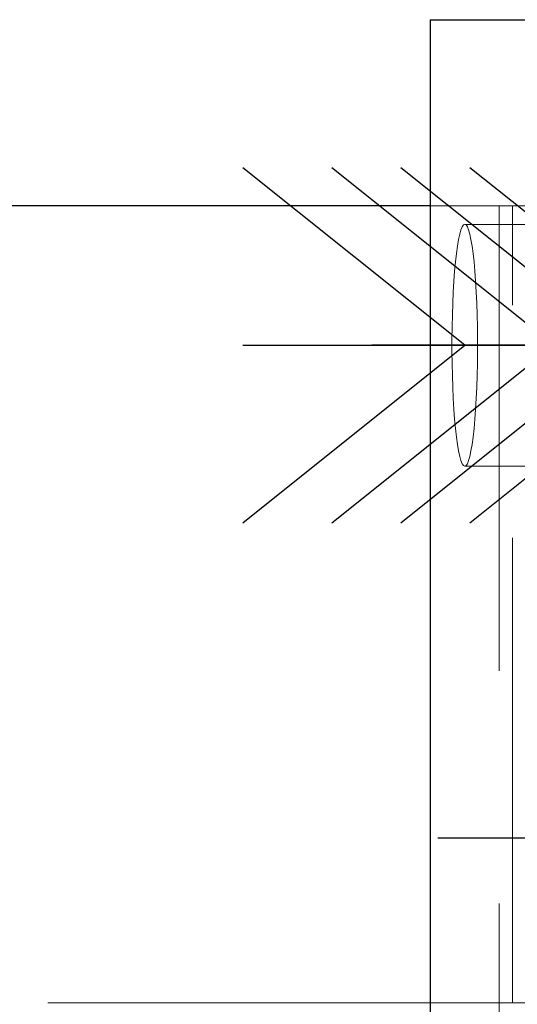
# Model space of a CAD drawing. Header units: millimetres. Extents: x 3526 to 4380, y 11541 to 12002.
# Tile 34 of 127: x 3863.15 to 3865.82, y 11730.68 to 11735.98. Entities that reach past the tile are written whole.
import ezdxf

# ---------------------------------------------------------------- set-up
doc = ezdxf.new("R2010")
doc.units = ezdxf.units.MM
doc.header["$LTSCALE"] = 10
doc.linetypes.add('HIDDEN', pattern=[0.375, 0.25, -0.125])
doc.linetypes.add('MITTE', pattern=[2, 1.25, -0.25, 0.25, -0.25])
for name, color, linetype in [('PS_BOLT', 4, 'Continuous'), ('PS_MID', 5, 'MITTE'), ('PS_SHAPE', 3, 'Continuous')]:
    doc.layers.add(name, color=color, linetype=linetype)
doc.layers.add('PS_Hidden', color=2, linetype='HIDDEN', lineweight=9)
doc.layers.add('PS_SOLID', color=7, linetype='Continuous', lineweight=30)

# ---------------------------------------------------------------- blocks, each defined once
blk = doc.blocks.new('*X588')
at = {"color": 30, "linetype": 'Continuous'}
for p, q in [((3865.5411, 11734.2263), (3864.3479, 11735.1809)), ((3867.2066, 11734.2263), (3868.3999, 11735.1809)), ((3864.3479, 11733.2717), (3865.5411, 11734.2263)), ((3864.3479, 11734.2263), (3868.3999, 11734.2263)), ((3868.3999, 11733.2717), (3867.2066, 11734.2263))]:
    blk.add_line(p, q, dxfattribs=at)
blk = doc.blocks.new('*X591')
at = {"color": 30, "linetype": 'Continuous'}
for p, q in [((3866.3901, 11734.2263), (3865.1969, 11735.1809)), ((3868.0556, 11734.2263), (3869.2489, 11735.1809)), ((3865.1969, 11733.2717), (3866.3901, 11734.2263)), ((3865.1969, 11734.2263), (3869.2489, 11734.2263)), ((3869.2489, 11733.2717), (3868.0556, 11734.2263))]:
    blk.add_line(p, q, dxfattribs=at)
blk = doc.blocks.new('*X594')
at = {"color": 30, "linetype": 'Continuous'}
for p, q in [((3866.0186, 11734.2263), (3864.8254, 11735.1809)), ((3867.6842, 11734.2263), (3868.8774, 11735.1809)), ((3864.8254, 11733.2717), (3866.0186, 11734.2263)), ((3864.8254, 11734.2263), (3868.8774, 11734.2263)), ((3868.8774, 11733.2717), (3867.6842, 11734.2263))]:
    blk.add_line(p, q, dxfattribs=at)
blk = doc.blocks.new('*X595')
at = {"layer": 'PS_Hidden', "color": 2, "linetype": 'HIDDEN'}
for p, q in [((3865.7268, 11734.9763), (3865.3554, 11734.9763)), ((3865.7268, 11734.9763), (3865.7268, 11725.9763)), ((3865.7988, 11734.9763), (3865.7268, 11734.9763)), ((3867.7893, 11734.9763), (3865.7988, 11734.9763)), ((3865.7988, 11730.6913), (3865.7988, 11734.9763)), ((3865.5272, 11734.863), (3865.5204, 11734.8465)), ((3865.5341, 11734.873), (3865.5272, 11734.863)), ((3865.5411, 11734.8763), (3865.5341, 11734.873)), ((3865.5481, 11734.873), (3865.5411, 11734.8763)), ((3865.5411, 11734.8763), (3866.5354, 11734.8763)), ((3865.555, 11734.863), (3865.5481, 11734.873)), ((3865.5617, 11734.8465), (3865.555, 11734.863)), ((3865.5139, 11734.8236), (3865.5076, 11734.7946)), ((3865.5204, 11734.8465), (3865.5139, 11734.8236)), ((3865.5683, 11734.8236), (3865.5617, 11734.8465)), ((3865.5746, 11734.7946), (3865.5683, 11734.8236)), ((3865.5017, 11734.7598), (3865.4962, 11734.7195)), ((3865.5076, 11734.7946), (3865.5017, 11734.7598)), ((3865.5805, 11734.7598), (3865.5746, 11734.7946)), ((3865.586, 11734.7195), (3865.5805, 11734.7598)), ((3865.4962, 11734.7195), (3865.4911, 11734.6741)), ((3865.5911, 11734.6741), (3865.586, 11734.7195)), ((3865.4911, 11734.6741), (3865.4865, 11734.6242)), ((3865.5956, 11734.6242), (3865.5911, 11734.6741)), ((3865.4865, 11734.6242), (3865.4825, 11734.5701)), ((3865.5996, 11734.5701), (3865.5956, 11734.6242)), ((3865.4825, 11734.5701), (3865.4792, 11734.5126)), ((3865.603, 11734.5126), (3865.5996, 11734.5701)), ((3865.4792, 11734.5126), (3865.4764, 11734.4521)), ((3865.6058, 11734.4521), (3865.603, 11734.5126)), ((3865.4764, 11734.4521), (3865.4743, 11734.3892)), ((3865.6079, 11734.3892), (3865.6058, 11734.4521)), ((3865.4743, 11734.3892), (3865.4729, 11734.3247)), ((3865.6093, 11734.3247), (3865.6079, 11734.3892)), ((3865.4729, 11734.3247), (3865.4722, 11734.2592)), ((3865.61, 11734.2592), (3865.6093, 11734.3247)), ((3865.4722, 11734.2592), (3865.4722, 11734.1934)), ((3865.61, 11734.1934), (3865.61, 11734.2592)), ((3865.4722, 11734.1934), (3865.4729, 11734.1279)), ((3865.6093, 11734.1279), (3865.61, 11734.1934)), ((3865.4729, 11734.1279), (3865.4743, 11734.0634)), ((3865.6079, 11734.0634), (3865.6093, 11734.1279)), ((3865.4743, 11734.0634), (3865.4764, 11734.0006)), ((3865.6058, 11734.0006), (3865.6079, 11734.0634)), ((3865.4764, 11734.0006), (3865.4792, 11733.9401)), ((3865.603, 11733.9401), (3865.6058, 11734.0006)), ((3865.4792, 11733.9401), (3865.4825, 11733.8825)), ((3865.5996, 11733.8825), (3865.603, 11733.9401)), ((3865.4825, 11733.8825), (3865.4865, 11733.8284)), ((3865.5956, 11733.8284), (3865.5996, 11733.8825)), ((3865.4865, 11733.8284), (3865.4911, 11733.7785)), ((3865.5911, 11733.7785), (3865.5956, 11733.8284)), ((3865.4911, 11733.7785), (3865.4962, 11733.7331)), ((3865.586, 11733.7331), (3865.5911, 11733.7785)), ((3865.4962, 11733.7331), (3865.5017, 11733.6928)), ((3865.5017, 11733.6928), (3865.5076, 11733.658)), ((3865.5746, 11733.658), (3865.5805, 11733.6928)), ((3865.5805, 11733.6928), (3865.586, 11733.7331)), ((3865.5076, 11733.658), (3865.5139, 11733.629)), ((3865.5683, 11733.629), (3865.5746, 11733.658)), ((3865.5139, 11733.629), (3865.5204, 11733.6061)), ((3865.5204, 11733.6061), (3865.5272, 11733.5896)), ((3865.5272, 11733.5896), (3865.5341, 11733.5796)), ((3865.5341, 11733.5796), (3865.5411, 11733.5763)), ((3865.5411, 11733.5763), (3865.5481, 11733.5796)), ((3865.5481, 11733.5796), (3865.555, 11733.5896)), ((3865.555, 11733.5896), (3865.5617, 11733.6061)), ((3865.5617, 11733.6061), (3865.5683, 11733.629)), ((3865.5411, 11733.5763), (3866.5354, 11733.5763)), ((3865.7988, 11730.6913), (3709.9585, 11730.6913)), ((3867.7893, 11730.6913), (3865.7988, 11730.6913))]:
    blk.add_line(p, q, dxfattribs=at)
at = {"layer": 'PS_MID', "color": 5, "linetype": 'MITTE'}
for p, q in [((3867.0354, 11734.2263), (3865.0411, 11734.2263)), ((3867.513, 11734.2263), (3865.5186, 11734.2263)), ((3867.391, 11731.5763), (3865.3966, 11731.5763))]:
    blk.add_line(p, q, dxfattribs=at)
at = {"layer": 'PS_SOLID', "color": 7, "linetype": 'Continuous'}
for p, q in [((3865.3554, 11735.9763), (3865.3554, 11724.9763)), ((3865.3554, 11735.9763), (3866.3497, 11735.9763)), ((3865.3554, 11734.9763), (3709.9585, 11734.9763))]:
    blk.add_line(p, q, dxfattribs=at)
blk = doc.blocks.new('*X601')
at = {"color": 30, "linetype": 'Continuous'}
for p, q in [((3866.7615, 11734.2263), (3865.5683, 11735.1809)), ((3868.4271, 11734.2263), (3869.6203, 11735.1809)), ((3865.5683, 11733.2717), (3866.7615, 11734.2263)), ((3865.5683, 11734.2263), (3869.6203, 11734.2263)), ((3869.6203, 11733.2717), (3868.4271, 11734.2263))]:
    blk.add_line(p, q, dxfattribs=at)

msp = doc.modelspace()

# ---------------------------------------------------------------- block references
at = {"layer": 'PS_BOLT', "color": 30}
for name in ['*X588', '*X594', '*X591', '*X601']:
    msp.add_blockref(name, (0, 0), dxfattribs=at)
at = {"layer": 'PS_SHAPE'}
msp.add_blockref('*X595', (0, 0), dxfattribs=at)

doc.saveas('drawing.dxf')
